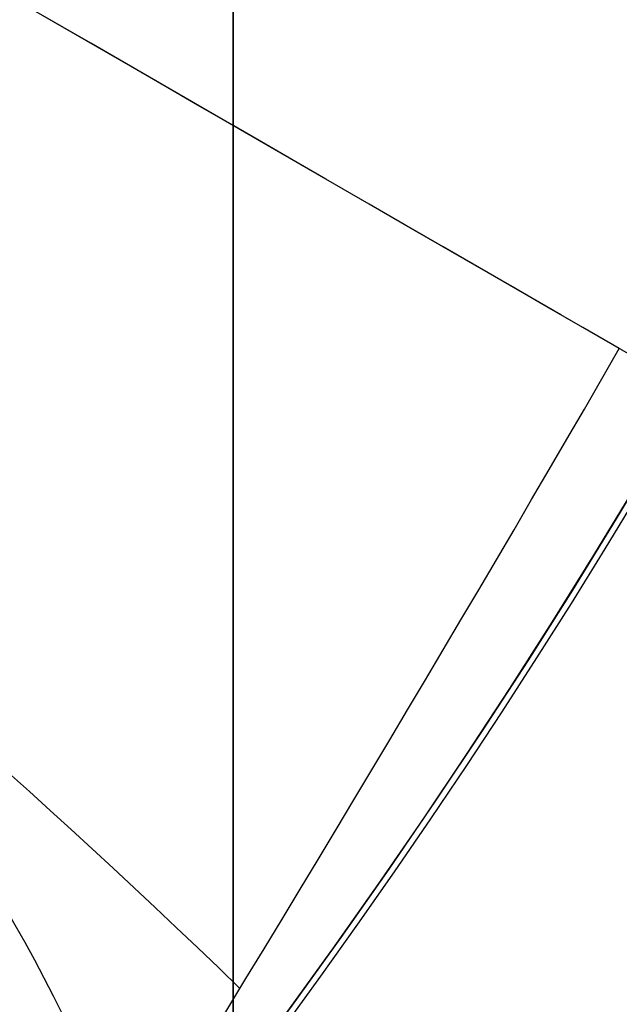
# Model space of a CAD drawing. Header units: millimetres. Extents: x -273 to 273, y -262 to 262.
# Tile 141 of 256: x 0.962 to 1.07, y -0.736 to -0.558. Entities that reach past the tile are written whole.
import ezdxf

# ---------------------------------------------------------------- set-up
doc = ezdxf.new("R2010")
doc.units = ezdxf.units.MM
doc.header["$MEASUREMENT"] = 0
doc.layers.add('Default', color=7, linetype='Continuous', true_color=0x000000)

# ---------------------------------------------------------------- blocks, each defined once
blk = doc.blocks.new('Block 01')
at = {"layer": 'Default', "color": 9, "true_color": 0xbfbfbf}
for points, knots in [([(0.9999999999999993, 0.9625595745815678, 779.189699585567), (0.9999999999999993, 1.280998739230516, 768.9222849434), (0.9999999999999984, 1.608226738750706, 758.6551502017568), (0.9999999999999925, 2.16290841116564, 741.7134129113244), (0.9999999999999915, 2.385163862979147, 735.0386403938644), (0.9999999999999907, 2.680020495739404, 726.3185048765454), (0.9999999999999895, 2.749496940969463, 724.2730361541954), (0.9999999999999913, 2.950221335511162, 718.3886082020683), (0.9999999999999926, 3.082223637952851, 714.5496747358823), (0.9999999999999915, 3.277304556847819, 708.9117359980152), (0.9999999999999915, 3.339734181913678, 707.1127082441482), (0.9999999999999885, 3.555340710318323, 700.9136911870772), (0.9999999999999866, 3.70928984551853, 696.5137288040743), (0.9999999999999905, 3.950457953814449, 689.6254209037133), (0.9999999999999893, 4.037597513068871, 687.1370725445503), (0.9999999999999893, 4.243346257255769, 681.2464907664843), (0.9999999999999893, 4.361796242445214, 677.8442516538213), (0.9999999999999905, 4.515059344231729, 673.3905213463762), (0.9999999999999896, 4.551104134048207, 672.3390726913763), (0.9999999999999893, 4.654748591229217, 669.3007794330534), (0.9999999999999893, 4.721901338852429, 667.3139195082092), (0.9999999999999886, 4.819302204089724, 664.3890582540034), (0.9999999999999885, 4.850315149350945, 663.4510824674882), (0.9999999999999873, 4.939106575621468, 660.7418510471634), (0.9999999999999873, 4.996199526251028, 658.9705727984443), (0.9999999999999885, 5.078196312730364, 656.3635239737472), (0.9999999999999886, 5.104171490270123, 655.5277872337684), (0.9999999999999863, 5.178117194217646, 653.1145003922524), (0.9999999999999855, 5.225159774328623, 651.5369216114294), (0.9999999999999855, 5.29177571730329, 649.2151569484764), (0.9999999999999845, 5.312728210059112, 648.4710108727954), (0.9999999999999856, 5.371892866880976, 646.3223061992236), (0.9999999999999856, 5.408934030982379, 644.9177149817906), (0.9999999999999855, 5.460257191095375, 642.8504632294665), (0.9999999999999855, 5.476222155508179, 642.1878448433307), (0.9999999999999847, 5.520726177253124, 640.2741157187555), (0.9999999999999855, 5.547853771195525, 639.0229716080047), (0.9999999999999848, 5.58403775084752, 637.1812211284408), (0.9999999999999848, 5.595070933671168, 636.5906540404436), (0.9999999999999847, 5.633113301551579, 634.4275768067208), (0.9999999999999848, 5.656253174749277, 632.854995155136), (0.9999999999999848, 5.683104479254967, 630.3453829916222), (0.9999999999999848, 5.690876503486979, 629.4083981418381), (0.9999999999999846, 5.704959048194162, 626.7757251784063), (0.9999999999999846, 5.705103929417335, 625.0799908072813), (0.9999999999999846, 5.686627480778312, 622.6148386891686), (0.9999999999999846, 5.678186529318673, 621.8453577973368), (0.9999999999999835, 5.64545024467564, 619.6685621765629), (0.9999999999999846, 5.613843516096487, 618.2613429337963), (0.9999999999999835, 5.547641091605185, 616.2076259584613), (0.9999999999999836, 5.523868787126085, 615.5607945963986), (0.9999999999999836, 5.446622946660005, 613.7124725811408), (0.9999999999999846, 5.385124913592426, 612.5113068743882), (0.9999999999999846, 5.275243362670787, 610.7489796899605), (0.9999999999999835, 5.237283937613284, 610.1871802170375), (0.9999999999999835, 5.118499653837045, 608.5617062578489), (0.9999999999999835, 5.029625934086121, 607.4986175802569), (0.9999999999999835, 4.881019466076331, 605.9291952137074), (0.9999999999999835, 4.83032082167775, 605.4220101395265), (0.9999999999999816, 4.673910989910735, 603.9353326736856), (0.9999999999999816, 4.560934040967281, 602.956608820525), (0.9999999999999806, 4.379236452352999, 601.5028346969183), (0.9999999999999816, 4.317553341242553, 601.0269018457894), (0.9999999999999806, 4.12857482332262, 599.6160337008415), (0.9999999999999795, 3.995433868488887, 598.6818870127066), (0.9999999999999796, 3.786684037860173, 597.287361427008), (0.9999999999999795, 3.716032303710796, 596.826235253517), (0.9999999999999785, 3.50066539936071, 595.4488499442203), (0.9999999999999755, 3.351765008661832, 594.5332490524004), (0.9999999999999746, 3.122282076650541, 593.1623081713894), (0.9999999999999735, 3.044892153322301, 592.7064300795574), (0.9999999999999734, 2.732205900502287, 590.8863798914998), (0.9999999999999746, 2.48970919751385, 589.5234549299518), (0.9999999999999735, 2.078471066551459, 587.25494673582), (0.9999999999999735, 1.91220008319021, 586.3489072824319), (0.9999999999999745, 1.410808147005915, 583.632654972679), (0.9999999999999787, 1.072868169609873, 581.822963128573), (0.9999999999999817, 0.5711502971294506, 579.1065381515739), (0.9999999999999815, 0.4046971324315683, 578.2002993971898), (0.9999999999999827, -0.09076097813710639, 575.4739079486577), (0.9999999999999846, -0.4145497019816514, 573.6527914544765), (0.9999999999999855, -0.8824460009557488, 570.9120456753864), (0.9999999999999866, -1.035911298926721, 569.9940308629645), (0.9999999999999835, -1.488219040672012, 567.219143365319), (0.9999999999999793, -1.775493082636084, 565.3603697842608), (0.9999999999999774, -2.18030329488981, 562.5551785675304), (0.9999999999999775, -2.311710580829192, 561.6107802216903), (0.9999999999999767, -2.6956154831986, 558.739862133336), (0.9999999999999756, -2.932182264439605, 556.8112103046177), (0.9999999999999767, -3.257130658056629, 553.8923683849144), (0.9999999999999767, -3.36147088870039, 552.9039599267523), (0.9999999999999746, -3.663546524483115, 549.8806416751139), (0.9999999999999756, -3.843391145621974, 547.8439591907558), (0.9999999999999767, -4.083989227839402, 544.7530731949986), (0.9999999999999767, -4.160288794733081, 543.7000679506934), (0.9999999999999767, -4.379039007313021, 540.4594946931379), (0.9999999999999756, -4.504346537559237, 538.2707934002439), (0.9999999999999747, -4.668144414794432, 534.9404097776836), (0.9999999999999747, -4.719466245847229, 533.7993364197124), (0.9999999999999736, -4.865625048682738, 530.2683522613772), (0.9999999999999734, -4.946798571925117, 527.8778965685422), (0.9999999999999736, -5.053184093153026, 524.2318923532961), (0.9999999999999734, -5.086627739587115, 522.9765634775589), (0.9999999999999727, -5.166318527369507, 519.7554249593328), (0.9999999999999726, -5.209125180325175, 517.7895314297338), (0.9999999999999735, -5.261845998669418, 515.1450833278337), (0.9999999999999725, -5.274934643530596, 514.4665890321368), (0.9999999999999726, -5.313790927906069, 512.3949672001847), (0.9999999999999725, -5.338397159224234, 511.0018180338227), (0.9999999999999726, -5.374120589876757, 508.8936473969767), (0.9999999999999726, -5.385971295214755, 508.1786381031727), (0.9999999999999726, -5.421515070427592, 505.9960504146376), (0.9999999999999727, -5.44455021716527, 504.5284613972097), (0.9999999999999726, -5.478716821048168, 502.3080902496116), (0.9999999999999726, -5.490179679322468, 501.5553131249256), (0.9999999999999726, -5.524920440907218, 499.2587152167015), (0.9999999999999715, -5.547960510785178, 497.7148908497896), (0.9999999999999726, -5.582803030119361, 495.3799789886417), (0.9999999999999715, -5.594605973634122, 494.5888914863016), (0.9999999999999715, -5.630680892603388, 492.1773672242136), (0.9999999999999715, -5.655055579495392, 490.5569319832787), (0.9999999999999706, -5.692442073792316, 488.1072702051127), (0.9999999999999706, -5.705190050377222, 487.2780396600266), (0.9999999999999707, -5.74436228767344, 484.7528019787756), (0.9999999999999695, -5.771155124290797, 483.0568005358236), (0.9999999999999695, -5.812589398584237, 480.4943105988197), (0.9999999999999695, -5.826764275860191, 479.6278145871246), (0.9999999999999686, -5.870422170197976, 476.9922073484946), (0.9999999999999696, -5.900470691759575, 475.2231054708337), (0.9999999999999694, -5.94709219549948, 472.5518411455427), (0.9999999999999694, -5.963052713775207, 471.6496680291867), (0.9999999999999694, -6.012209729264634, 468.9091680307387), (0.9999999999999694, -6.046105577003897, 467.0708536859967), (0.9999999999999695, -6.098688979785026, 464.2970022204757), (0.9999999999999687, -6.116670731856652, 463.3614517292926), (0.9999999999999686, -6.171965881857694, 460.5236705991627), (0.9999999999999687, -6.210054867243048, 458.6214550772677), (0.9999999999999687, -6.269009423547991, 455.7533387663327), (0.9999999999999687, -6.289124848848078, 454.7874225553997), (0.9999999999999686, -6.350823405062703, 451.8621084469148), (0.9999999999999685, -6.393205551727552, 449.9027274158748), (0.9999999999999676, -6.458574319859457, 446.9508051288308), (0.9999999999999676, -6.480812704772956, 445.9582472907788), (0.9999999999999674, -6.548807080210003, 442.9572863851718), (0.9999999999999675, -6.595336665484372, 440.9489008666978), (0.9999999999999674, -6.666795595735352, 437.9257695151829), (0.9999999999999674, -6.691023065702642, 436.9110070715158), (0.9999999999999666, -6.764833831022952, 433.8484250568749), (0.9999999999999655, -6.815119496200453, 431.8006224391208), (0.9999999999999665, -6.891976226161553, 428.7210187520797), (0.9999999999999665, -6.917935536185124, 427.689202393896), (0.9999999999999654, -7.023149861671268, 423.5381438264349), (0.9999999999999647, -7.103971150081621, 420.4189414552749), (0.9999999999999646, -7.241138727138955, 415.2075659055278), (0.9999999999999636, -7.296784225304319, 413.1153741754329), (0.9999999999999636, -7.437003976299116, 407.8807120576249), (0.9999999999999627, -7.522078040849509, 404.7382550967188), (0.9999999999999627, -7.635937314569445, 400.5500160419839), (0.9999999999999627, -7.664407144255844, 399.5042253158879), (0.9999999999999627, -7.749700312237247, 396.3732967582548), (0.9999999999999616, -7.806582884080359, 394.2881605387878), (0.9999999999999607, -7.891672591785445, 391.1648765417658), (0.9999999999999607, -7.919936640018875, 390.1267303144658), (0.9999999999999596, -8.004297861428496, 387.0239288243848), (0.9999999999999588, -8.060283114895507, 384.9592705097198), (0.9999999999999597, -8.14361918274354, 381.8691233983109), (0.9999999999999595, -8.171199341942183, 380.8436407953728), (0.9999999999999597, -8.253224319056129, 377.7832600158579), (0.9999999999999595, -8.307391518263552, 375.7483543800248), (0.9999999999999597, -8.387610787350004, 372.7048750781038), (0.9999999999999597, -8.414063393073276, 371.6963119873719), (0.9999999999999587, -8.492453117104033, 368.6903561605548), (0.9999999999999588, -8.54395021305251, 366.6929519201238), (0.9999999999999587, -8.619791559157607, 363.7073823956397), (0.9999999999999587, -8.644707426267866, 362.7192316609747), (0.9999999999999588, -8.718267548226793, 359.7774156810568), (0.9999999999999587, -8.766311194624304, 357.8237353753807), (0.9999999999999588, -8.836616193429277, 354.9050284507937), (0.9999999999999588, -8.859620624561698, 353.9400197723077), (0.9999999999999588, -8.927260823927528, 351.0697687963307), (0.9999999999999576, -8.971136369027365, 349.1645085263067), (0.9999999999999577, -9.034850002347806, 346.3193275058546), (0.9999999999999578, -9.055602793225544, 345.3794272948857), (0.9999999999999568, -9.116336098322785, 342.5858762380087), (0.9999999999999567, -9.155397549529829, 340.7322053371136), (0.9999999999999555, -9.21156898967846, 337.9649235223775), (0.9999999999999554, -9.229764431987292, 337.0513347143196), (0.9999999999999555, -9.282706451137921, 334.3373276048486), (0.9999999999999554, -9.31637641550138, 332.5368882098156), (0.9999999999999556, -9.364159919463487, 329.8495882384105), (0.9999999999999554, -9.379526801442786, 328.9627500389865), (0.9999999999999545, -9.423894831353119, 326.3288391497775), (0.9999999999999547, -9.451664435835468, 324.5817456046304), (0.9999999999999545, -9.490320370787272, 321.9742184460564), (0.9999999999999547, -9.502621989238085, 321.1138059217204), (0.9999999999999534, -9.53931983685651, 318.4428241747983), (0.9999999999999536, -9.562072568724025, 316.6322322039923), (0.9999999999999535, -9.59311716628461, 313.8735154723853), (0.9999999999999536, -9.60313404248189, 312.9254102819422), (0.9999999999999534, -9.630812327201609, 310.1118496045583), (0.9999999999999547, -9.646493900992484, 308.2463744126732), (0.9999999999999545, -9.665478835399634, 305.4627481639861), (0.9999999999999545, -9.671023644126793, 304.5446125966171), (0.9999999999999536, -9.689922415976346, 300.9248933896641), (0.9999999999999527, -9.697519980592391, 298.223278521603), (0.9999999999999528, -9.697964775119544, 293.7590302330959), (0.9999999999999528, -9.695019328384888, 291.9963982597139), (0.9999999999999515, -9.679547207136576, 287.6344381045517), (0.9999999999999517, -9.663126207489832, 285.0351232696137), (0.9999999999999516, -9.631127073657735, 281.5788330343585), (0.9999999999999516, -9.62236325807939, 280.7217952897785), (0.9999999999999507, -9.593669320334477, 278.1613667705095), (0.9999999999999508, -9.571257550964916, 276.4580037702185), (0.9999999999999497, -9.532633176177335, 273.9073598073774), (0.9999999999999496, -9.518965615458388, 273.0600403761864), (0.9999999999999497, -9.461142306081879, 269.6828585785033), (0.9999999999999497, -9.410324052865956, 267.1531103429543), (0.9999999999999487, -9.274660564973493, 261.2689274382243), (0.9999999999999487, -9.184113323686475, 257.9146251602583), (0.9999999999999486, -9.080691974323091, 254.5607204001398)], [-52.550842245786, -52.550842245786, -52.550842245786, -52.550842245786, -49.46913893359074, -49.46913893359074, -47.4655976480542, -47.4655976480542, -46.85160315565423, -46.85160315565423, -45.69924249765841, -45.69924249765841, -45.15920929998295, -45.15920929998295, -43.83841285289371, -43.83841285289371, -43.09145074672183, -43.09145074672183, -42.07016064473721, -42.07016064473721, -41.75454075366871, -41.75454075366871, -41.15814246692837, -41.15814246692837, -40.87659596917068, -40.87659596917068, -40.34493663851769, -40.34493663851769, -40.0940945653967, -40.0940945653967, -39.62061078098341, -39.62061078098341, -39.39727851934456, -39.39727851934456, -38.97575503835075, -38.97575503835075, -38.7769118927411, -38.7769118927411, -38.40148105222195, -38.40148105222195, -38.22428011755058, -38.22428011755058, -37.75245740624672, -37.75245740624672, -37.47135337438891, -37.47135337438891, -36.96264374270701, -36.96264374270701, -36.73178726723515, -36.73178726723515, -36.30953076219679, -36.30953076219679, -36.11535254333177, -36.11535254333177, -35.75454985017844, -35.75454985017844, -35.58562806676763, -35.58562806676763, -35.26560732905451, -35.26560732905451, -35.11269552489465, -35.11269552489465, -34.81714271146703, -34.81714271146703, -34.67317006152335, -34.67317006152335, -34.3901024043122, -34.3901024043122, -34.25015097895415, -34.25015097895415, -33.97186621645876, -33.97186621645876, -33.83314642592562, -33.83314642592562, -33.41785203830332, -33.41785203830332, -33.14150159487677, -33.14150159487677, -32.58920977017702, -32.58920977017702, -32.31279060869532, -32.31279060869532, -31.75789578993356, -31.75789578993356, -31.47867158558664, -31.47867158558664, -30.91444265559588, -30.91444265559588, -30.62839736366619, -30.62839736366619, -30.04550089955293, -30.04550089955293, -29.74733536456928, -29.74733536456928, -29.13398988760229, -29.13398988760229, -28.81726423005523, -28.81726423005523, -28.15960618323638, -28.15960618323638, -27.81694073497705, -27.81694073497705, -27.09940437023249, -27.09940437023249, -26.72267315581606, -26.72267315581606, -26.1327670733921, -26.1327670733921, -25.92918096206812, -25.92918096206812, -25.51117119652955, -25.51117119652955, -25.29663895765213, -25.29663895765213, -24.85630806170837, -24.85630806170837, -24.63044874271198, -24.63044874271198, -24.16724985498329, -24.16724985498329, -23.9298971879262, -23.9298971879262, -23.44371162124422, -23.44371162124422, -23.1949130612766, -23.1949130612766, -22.68604916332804, -22.68604916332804, -22.42606558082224, -22.42606558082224, -21.89525851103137, -21.89525851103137, -21.62456422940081, -21.62456422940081, -21.07297624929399, -21.07297624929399, -20.7922592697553, -20.7922592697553, -20.22148029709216, -20.22148029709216, -19.93164261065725, -19.93164261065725, -19.3436908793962, -19.3436908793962, -19.04584880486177, -19.04584880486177, -18.44317153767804, -18.44317153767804, -18.13865605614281, -18.13865605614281, -17.52413012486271, -17.52413012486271, -17.21448726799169, -17.21448726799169, -16.2784125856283, -16.2784125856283, -15.6505331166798, -15.6505331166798, -14.70745062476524, -14.70745062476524, -14.39359716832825, -14.39359716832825, -13.76782357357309, -13.76782357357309, -13.45626429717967, -13.45626429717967, -12.83663912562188, -12.83663912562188, -12.52888309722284, -12.52888309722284, -11.91819516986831, -11.91819516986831, -11.61552218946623, -11.61552218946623, -11.01610182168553, -11.01610182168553, -10.71956238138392, -10.71956238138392, -10.13328115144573, -10.13328115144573, -9.843696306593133, -9.843696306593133, -9.27196677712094, -9.27196677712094, -8.989928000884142, -8.989928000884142, -8.433703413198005, -8.433703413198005, -8.159572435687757, -8.159572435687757, -7.619346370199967, -7.619346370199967, -7.353254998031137, -7.353254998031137, -6.829060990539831, -6.829060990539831, -6.570910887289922, -6.570910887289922, -6.027690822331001, -6.027690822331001, -5.743243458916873, -5.743243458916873, -5.18358175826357, -5.18358175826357, -4.908136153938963, -4.908136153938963, -4.097651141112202, -4.097651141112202, -3.568861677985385, -3.568861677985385, -2.789054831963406, -2.789054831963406, -2.531930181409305, -2.531930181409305, -2.020878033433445, -2.020878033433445, -1.766649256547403, -1.766649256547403, -1.007574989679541, -1.007574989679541, -0.000925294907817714, -0.000925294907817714, -0.000925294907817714, -0.000925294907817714]), ([(0.9999999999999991, -0.2052013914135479, 771.7291281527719), (0.9999999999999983, 0.03975907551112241, 763.9344681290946), (0.9999999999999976, 0.2898410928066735, 756.1399690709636), (0.9999999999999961, 0.7635466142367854, 741.6708128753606), (0.9999999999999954, 0.9858062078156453, 734.9961111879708), (0.9999999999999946, 1.280655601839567, 726.2760610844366), (0.9999999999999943, 1.350131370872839, 724.2306072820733), (0.9999999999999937, 1.550852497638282, 718.3462274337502), (0.9999999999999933, 1.682852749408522, 714.5073271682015), (0.9999999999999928, 1.877930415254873, 708.8694455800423), (0.9999999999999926, 1.940358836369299, 707.070441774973), (0.9999999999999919, 2.1559601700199, 700.871538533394), (0.9999999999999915, 2.309905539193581, 696.4716660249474), (0.9999999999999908, 2.551066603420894, 689.5835586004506), (0.9999999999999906, 2.638202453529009, 687.0953208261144), (0.9999999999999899, 2.843937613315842, 681.2051568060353), (0.9999999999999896, 2.962378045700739, 677.8032248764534), (0.9999999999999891, 3.115628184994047, 673.3499515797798), (0.999999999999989, 3.151668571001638, 672.2986527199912), (0.9999999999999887, 3.255297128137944, 669.2608965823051), (0.9999999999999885, 3.32243878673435, 667.2744239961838), (0.9999999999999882, 3.419822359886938, 664.3501933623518), (0.9999999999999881, 3.450828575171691, 663.4124608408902), (0.9999999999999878, 3.539596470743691, 660.704074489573), (0.9999999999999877, 3.596673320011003, 658.9333980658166), (0.9999999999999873, 3.678645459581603, 656.3273161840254), (0.9999999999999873, 3.704611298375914, 655.4919445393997), (0.999999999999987, 3.778525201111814, 653.0798993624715), (0.9999999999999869, 3.825546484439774, 651.503197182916), (0.9999999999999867, 3.892130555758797, 649.1828278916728), (0.9999999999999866, 3.913071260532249, 648.4392005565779), (0.9999999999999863, 3.972196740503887, 646.2922325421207), (0.9999999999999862, 4.009212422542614, 644.8888592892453), (0.999999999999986, 4.060498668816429, 642.8235324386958), (0.9999999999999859, 4.076450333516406, 642.161620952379), (0.9999999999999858, 4.120911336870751, 640.2502285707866), (0.9999999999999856, 4.14801225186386, 639.0007143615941), (0.9999999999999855, 4.184159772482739, 637.1615244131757), (0.9999999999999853, 4.19518031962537, 636.57188790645), (0.9999999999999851, 4.233168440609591, 634.4129167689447), (0.999999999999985, 4.256278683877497, 632.8435107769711), (0.9999999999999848, 4.283098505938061, 630.3395495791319), (0.9999999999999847, 4.290862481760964, 629.4050399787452), (0.9999999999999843, 4.3049359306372, 626.7807965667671), (0.9999999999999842, 4.305114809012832, 625.0910165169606), (0.999999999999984, 4.286757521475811, 622.6353096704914), (0.9999999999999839, 4.278371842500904, 621.8693201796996), (0.9999999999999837, 4.245857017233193, 619.7039926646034), (0.9999999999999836, 4.21447517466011, 618.3047490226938), (0.9999999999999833, 4.148732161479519, 616.2634379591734), (0.9999999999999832, 4.12514340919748, 615.6210389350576), (0.9999999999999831, 4.048541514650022, 613.7866823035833), (0.999999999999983, 3.987582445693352, 612.5950460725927), (0.9999999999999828, 3.878670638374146, 610.8472161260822), (0.9999999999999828, 3.841069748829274, 610.2903893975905), (0.9999999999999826, 3.723445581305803, 608.6798807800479), (0.9999999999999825, 3.635454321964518, 607.6267784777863), (0.9999999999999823, 3.488318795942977, 606.0721949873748), (0.9999999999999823, 3.438128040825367, 605.569870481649), (0.9999999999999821, 3.283251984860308, 604.0971539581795), (0.999999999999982, 3.171363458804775, 603.1275236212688), (0.9999999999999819, 2.991376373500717, 601.6869588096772), (0.9999999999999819, 2.930246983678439, 601.2151505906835), (0.9999999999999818, 2.742844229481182, 599.8156275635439), (0.9999999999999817, 2.610761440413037, 598.8886963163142), (0.9999999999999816, 2.403598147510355, 597.5044463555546), (0.9999999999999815, 2.333431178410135, 597.0463870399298), (0.9999999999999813, 2.119379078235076, 595.6771341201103), (0.9999999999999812, 1.971324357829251, 594.7665961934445), (0.9999999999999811, 1.743064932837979, 593.402754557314), (0.9999999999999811, 1.666031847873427, 592.9489163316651), (0.999999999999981, 1.354493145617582, 591.1353137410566), (0.9999999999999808, 1.112800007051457, 589.7767941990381), (0.9999999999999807, 0.7026845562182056, 587.5143018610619), (0.9999999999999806, 0.5367179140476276, 586.6098754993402), (0.9999999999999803, 0.035694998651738, 583.8955381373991), (0.9999999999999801, -0.3021880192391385, 582.0861495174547), (0.9999999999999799, -0.8040808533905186, 579.3688656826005), (0.9999999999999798, -0.9707572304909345, 578.4614631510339), (0.9999999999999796, -1.467305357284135, 575.7292890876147), (0.9999999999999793, -1.791945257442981, 573.9035507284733), (0.9999999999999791, -2.261264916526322, 571.1548994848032), (0.999999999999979, -2.415306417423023, 570.2336020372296), (0.9999999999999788, -2.869558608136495, 567.4473514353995), (0.9999999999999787, -3.158147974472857, 565.5804883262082), (0.9999999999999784, -3.564914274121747, 562.762602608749), (0.9999999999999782, -3.697004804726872, 561.8136061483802), (0.999999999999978, -4.082972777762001, 558.9282844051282), (0.9999999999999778, -4.320842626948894, 556.9898160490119), (0.9999999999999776, -4.647599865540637, 554.0561529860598), (0.9999999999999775, -4.752521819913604, 553.0627493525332), (0.9999999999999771, -5.056228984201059, 550.0247599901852), (0.999999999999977, -5.237049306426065, 547.9783932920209), (0.9999999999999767, -5.478921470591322, 544.8733274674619), (0.9999999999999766, -5.555603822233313, 543.8158340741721), (0.9999999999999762, -5.775360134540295, 540.5628881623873), (0.999999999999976, -5.90123965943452, 538.3662981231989), (0.9999999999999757, -6.065739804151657, 535.024765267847), (0.9999999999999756, -6.117259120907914, 533.8804352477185), (0.9999999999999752, -6.263903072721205, 530.3412794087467), (0.999999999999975, -6.345337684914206, 527.9459071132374), (0.9999999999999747, -6.452022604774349, 524.2933648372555), (0.9999999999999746, -6.48554370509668, 523.036415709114), (0.9999999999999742, -6.565390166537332, 519.8121244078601), (0.999999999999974, -6.608270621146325, 517.8446980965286), (0.9999999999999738, -6.661070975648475, 515.1984166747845), (0.9999999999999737, -6.674175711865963, 514.5196220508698), (0.9999999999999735, -6.713072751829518, 512.4473730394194), (0.9999999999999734, -6.737701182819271, 511.0538969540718), (0.9999999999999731, -6.773451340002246, 508.9453584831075), (0.9999999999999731, -6.785308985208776, 508.2303083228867), (0.9999999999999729, -6.820868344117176, 506.0478120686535), (0.9999999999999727, -6.843910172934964, 504.5803553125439), (0.9999999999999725, -6.878081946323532, 502.3602769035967), (0.9999999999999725, -6.889545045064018, 501.6076602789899), (0.9999999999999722, -6.924282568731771, 499.3117057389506), (0.999999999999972, -6.947317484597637, 497.7683642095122), (0.9999999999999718, -6.98214837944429, 495.4342466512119), (0.9999999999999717, -6.993946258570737, 494.6434706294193), (0.9999999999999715, -7.030002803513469, 492.2329982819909), (0.9999999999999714, -7.054362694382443, 490.6133034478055), (0.9999999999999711, -7.091723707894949, 488.1648017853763), (0.999999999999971, -7.104462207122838, 487.3359909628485), (0.9999999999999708, -7.143603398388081, 484.8120925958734), (0.9999999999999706, -7.170373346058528, 483.1170107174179), (0.9999999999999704, -7.211770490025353, 480.5559323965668), (0.9999999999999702, -7.225932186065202, 479.689928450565), (0.99999999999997, -7.269548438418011, 477.05584621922), (0.9999999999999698, -7.299567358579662, 475.2877772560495), (0.9999999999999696, -7.346142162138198, 472.6180800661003), (0.9999999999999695, -7.362086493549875, 471.7164411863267), (0.9999999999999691, -7.411193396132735, 468.9775661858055), (0.999999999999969, -7.445054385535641, 467.1403425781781), (0.9999999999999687, -7.497583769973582, 464.3681326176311), (0.9999999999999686, -7.515547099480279, 463.4331329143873), (0.9999999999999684, -7.570786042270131, 460.5970035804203), (0.9999999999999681, -7.608836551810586, 458.6958890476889), (0.9999999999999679, -7.667732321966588, 455.8294188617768), (0.9999999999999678, -7.687827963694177, 454.8640478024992), (0.9999999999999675, -7.749466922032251, 451.9403483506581), (0.9999999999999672, -7.791808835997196, 449.9820368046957), (0.999999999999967, -7.8571169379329, 447.0317037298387), (0.9999999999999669, -7.879335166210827, 446.039665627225), (0.9999999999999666, -7.947269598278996, 443.040224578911), (0.9999999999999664, -7.993759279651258, 441.0328391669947), (0.9999999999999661, -8.065158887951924, 438.0111839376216), (0.999999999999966, -8.089366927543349, 436.996897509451), (0.9999999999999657, -8.16312078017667, 433.935686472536), (0.9999999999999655, -8.213369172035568, 431.8887788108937), (0.9999999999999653, -8.29017147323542, 428.8104846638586), (0.9999999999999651, -8.316113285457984, 427.779082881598), (0.9999999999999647, -8.421262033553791, 423.6295282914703), (0.9999999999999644, -8.502036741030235, 420.5114153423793), (0.9999999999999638, -8.639134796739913, 415.301706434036), (0.9999999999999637, -8.694756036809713, 413.2100918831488), (0.9999999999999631, -8.834924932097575, 407.9766352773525), (0.9999999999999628, -8.919974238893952, 404.8348066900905), (0.9999999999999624, -9.033806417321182, 400.6473439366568), (0.9999999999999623, -9.062271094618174, 399.6017010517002), (0.999999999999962, -9.147552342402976, 396.4711265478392), (0.9999999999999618, -9.204429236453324, 394.3861965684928), (0.9999999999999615, -9.289513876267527, 391.2631780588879), (0.9999999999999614, -9.31777740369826, 390.2250910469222), (0.999999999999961, -9.402140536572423, 387.1223808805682), (0.9999999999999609, -9.458129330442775, 385.0577547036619), (0.9999999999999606, -9.541474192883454, 381.9676132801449), (0.9999999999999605, -9.569058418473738, 380.9421041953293), (0.9999999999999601, -9.651098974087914, 377.8815598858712), (0.9999999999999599, -9.705278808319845, 375.8465172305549), (0.9999999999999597, -9.785520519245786, 372.8027908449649), (0.9999999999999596, -9.811981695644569, 371.7941176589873), (0.9999999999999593, -9.890400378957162, 368.7877490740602), (0.999999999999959, -9.941918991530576, 366.7900421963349), (0.9999999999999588, -10.0177960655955, 363.8039778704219), (0.9999999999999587, -10.04272487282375, 362.8156349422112), (0.9999999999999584, -10.11632688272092, 359.8731611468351), (0.9999999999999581, -10.16440059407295, 357.9190152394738), (0.9999999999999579, -10.23475404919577, 354.9995696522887), (0.9999999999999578, -10.25777558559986, 354.034287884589), (0.9999999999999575, -10.32546992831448, 351.163137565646), (0.9999999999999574, -10.36938359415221, 349.2572510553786), (0.999999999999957, -10.433157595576, 346.4110910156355), (0.9999999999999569, -10.45393136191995, 345.4708380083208), (0.9999999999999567, -10.51473010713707, 342.6761499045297), (0.9999999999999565, -10.55383703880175, 340.8216947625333), (0.9999999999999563, -10.61007961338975, 338.0531977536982), (0.9999999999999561, -10.62829949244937, 337.1391779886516), (0.9999999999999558, -10.68131693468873, 334.4238014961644), (0.9999999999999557, -10.71503879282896, 332.6224236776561), (0.9999999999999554, -10.762902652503, 329.9336785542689), (0.9999999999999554, -10.7782968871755, 329.0463336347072), (0.999999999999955, -10.8227485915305, 326.410829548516), (0.9999999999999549, -10.85057526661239, 324.6626495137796), (0.9999999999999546, -10.88931877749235, 322.0534572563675), (0.9999999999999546, -10.90164996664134, 321.1924661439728), (0.9999999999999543, -10.93844127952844, 318.5196234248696), (0.9999999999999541, -10.96125860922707, 316.7077490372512), (0.9999999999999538, -10.99240361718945, 313.9470411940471), (0.9999999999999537, -11.00245550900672, 312.9982273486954), (0.9999999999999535, -11.03023938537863, 310.1824642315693), (0.9999999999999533, -11.04599193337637, 308.3154951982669), (0.9999999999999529, -11.0650839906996, 305.5295941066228), (0.9999999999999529, -11.07066441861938, 304.6106776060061), (0.9999999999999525, -11.08970462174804, 300.9877286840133), (0.9999999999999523, -11.09740779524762, 298.2836648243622), (0.9999999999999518, -11.09802542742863, 293.8152786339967), (0.9999999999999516, -11.09514746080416, 292.0509579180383), (0.9999999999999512, -11.07983907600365, 287.6847548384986), (0.9999999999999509, -11.06351255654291, 285.0828856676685), (0.9999999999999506, -11.03163321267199, 281.6231920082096), (0.9999999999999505, -11.02289856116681, 280.7653054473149), (0.9999999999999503, -10.99429016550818, 278.2023441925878), (0.99999999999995, -10.97193319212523, 276.4972971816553), (0.9999999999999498, -10.9333871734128, 273.9441370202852), (0.9999999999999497, -10.91974508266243, 273.0959854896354), (0.9999999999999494, -10.86202136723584, 269.7155293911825), (0.9999999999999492, -10.81127225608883, 267.1833387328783), (0.9999999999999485, -10.67568597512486, 261.2905291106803), (0.9999999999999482, -10.58511832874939, 257.9300429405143), (0.9999999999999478, -10.48135596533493, 254.5607203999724)], [0.742078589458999, 0.742078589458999, 0.742078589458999, 0.742078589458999, 3.081672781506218, 3.081672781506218, 5.085228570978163, 5.085228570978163, 5.699229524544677, 5.699229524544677, 6.851600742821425, 6.851600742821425, 7.391636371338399, 7.391636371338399, 8.712429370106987, 8.712429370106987, 9.459371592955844, 9.459371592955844, 10.48058769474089, 10.48058769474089, 10.79616825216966, 10.79616825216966, 11.39246091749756, 11.39246091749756, 11.6739394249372, 11.6739394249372, 12.20542761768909, 12.20542761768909, 12.45616459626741, 12.45616459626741, 12.92939376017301, 12.92939376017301, 13.15257433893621, 13.15257433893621, 13.57373986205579, 13.57373986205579, 13.77237444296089, 13.77237444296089, 14.14732293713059, 14.14732293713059, 14.32424782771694, 14.32424782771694, 14.79512620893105, 14.79512620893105, 15.07549266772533, 15.07549266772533, 15.5824250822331, 15.5824250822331, 15.81223812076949, 15.81223812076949, 16.2321086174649, 16.2321086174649, 16.42495946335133, 16.42495946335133, 16.78290532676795, 16.78290532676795, 16.95033443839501, 16.95033443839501, 17.2673534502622, 17.2673534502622, 17.41880188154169, 17.41880188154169, 17.71161253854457, 17.71161253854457, 17.85433926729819, 17.85433926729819, 18.13522422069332, 18.13522422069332, 18.27424665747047, 18.27424665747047, 18.55099645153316, 18.55099645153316, 18.68909745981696, 18.68909745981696, 19.10305581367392, 19.10305581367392, 19.37891870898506, 19.37891870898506, 19.93112780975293, 19.93112780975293, 20.20790738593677, 20.20790738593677, 20.76422196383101, 20.76422196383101, 21.04445097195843, 21.04445097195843, 21.61114858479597, 21.61114858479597, 21.89859350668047, 21.89859350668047, 22.48447090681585, 22.48447090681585, 22.78415035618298, 22.78415035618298, 23.40042640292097, 23.40042640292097, 23.71850893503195, 23.71850893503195, 24.37855119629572, 24.37855119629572, 24.72220143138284, 24.72220143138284, 25.44122734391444, 25.44122734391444, 25.81845179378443, 25.81845179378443, 26.40882859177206, 26.40882859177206, 26.61250850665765, 26.61250850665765, 27.03062390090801, 27.03062390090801, 27.24517225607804, 27.24517225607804, 27.6854713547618, 27.6854713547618, 27.91128655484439, 27.91128655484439, 28.37434883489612, 28.37434883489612, 28.61161227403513, 28.61161227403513, 29.09758433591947, 29.09758433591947, 29.34626138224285, 29.34626138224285, 29.85485839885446, 29.85485839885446, 30.11469894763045, 30.11469894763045, 30.64520548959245, 30.64520548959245, 30.91574426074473, 30.91574426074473, 31.46701470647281, 31.46701470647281, 31.74757137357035, 31.74757137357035, 32.31803005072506, 32.31803005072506, 32.60770926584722, 32.60770926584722, 33.19535043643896, 33.19535043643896, 33.49304179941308, 33.49304179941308, 34.09542957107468, 34.09542957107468, 34.39980757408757, 34.39980757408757, 35.01407576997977, 35.01407576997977, 35.32359967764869, 35.32359967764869, 36.2593639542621, 36.2593639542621, 36.88708132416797, 36.88708132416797, 37.82999197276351, 37.82999197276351, 38.14380664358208, 38.14380664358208, 38.76952949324, 38.76952949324, 39.08107655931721, 39.08107655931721, 39.70070316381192, 39.70070316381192, 40.00847265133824, 40.00847265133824, 40.61921265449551, 40.61921265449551, 40.92192411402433, 40.92192411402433, 41.52144609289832, 41.52144609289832, 41.81804855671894, 41.81804855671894, 42.40448009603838, 42.40448009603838, 42.69415212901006, 42.69415212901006, 43.26607993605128, 43.26607993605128, 43.54822969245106, 43.54822969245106, 44.10469970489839, 44.10469970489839, 44.37896497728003, 44.37896497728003, 44.9194824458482, 44.9194824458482, 45.18573069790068, 45.18573069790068, 45.71026023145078, 45.71026023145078, 45.96858862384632, 45.96858862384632, 46.5122033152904, 46.5122033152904, 46.7968684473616, 46.7968684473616, 47.3569884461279, 47.3569884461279, 47.63267330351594, 47.63267330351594, 48.44390755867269, 48.44390755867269, 48.9732130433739, 48.9732130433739, 49.75379990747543, 49.75379990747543, 50.01118368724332, 50.01118368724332, 50.52274989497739, 50.52274989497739, 50.77723268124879, 50.77723268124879, 51.53705264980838, 51.53705264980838, 52.5455749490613, 52.5455749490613, 52.5455749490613, 52.5455749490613]), ([(0.6999999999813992, 0.5715021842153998, 588.472591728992), (0.7785398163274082, 0.5715021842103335, 588.4725917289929), (0.9347174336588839, 0.6357379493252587, 588.460947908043), (0.9999999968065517, 0.7894112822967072, 588.4330920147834), (0.9999999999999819, 0.8666917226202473, 588.4190836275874)], [-3.943484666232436e-11, -3.943484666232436e-11, -3.943484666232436e-11, -3.943484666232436e-11, 0.5, 0.9999999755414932, 0.9999999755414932, 0.9999999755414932, 0.9999999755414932])]:
    blk.add_open_spline(points, degree=3, knots=knots, dxfattribs=at)
blk.add_open_spline([(1, -0.4367668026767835, 779.1463001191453), (0.9999999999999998, 0.2628963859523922, 779.1679998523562), (0.9999999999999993, 0.9625595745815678, 779.189699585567)], degree=2, dxfattribs=at)

msp = doc.modelspace()

# ---------------------------------------------------------------- linework, layer by layer
at = {"layer": 'Default', "color": 9, "true_color": 0xbfbfbf}
for centre, radius in [((2.48689957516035e-13, 4.67546815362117e-14, -579.6680000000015), 16), ((1.76744971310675e-13, 1.17676755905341e-15, -67.067876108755), 3.5), ((1.502247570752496e-14, 1.572370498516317e-15, -65.41749310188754), 3.5), ((1.766383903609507e-13, 3.113232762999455e-15, -62.66787610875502), 3), ((1.76717114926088e-13, 1.682889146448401e-15, -65.91787610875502), 2.625), ((2.48689957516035e-13, 4.217312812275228e-14, -582.5224783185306), 2.552031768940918), ((2.581645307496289e-14, 3.38909400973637e-15, -61.26787610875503), 2.4585), ((2.486899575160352e-13, 4.553261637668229e-14, -580.4293920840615), 2), ((2.77542757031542e-13, 3.047517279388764e-14, -558.4680000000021), 1.85), ((1.767849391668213e-13, 4.505931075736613e-16, -68.71787610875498), 1.25), ((1.768200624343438e-13, -1.875601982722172e-16, -70.16787610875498), 1.05), ((2.761611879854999e-13, 3.545958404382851e-14, -555.668000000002), 0.9999999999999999)]:
    msp.add_circle(centre, radius, dxfattribs=at)
for centre, radius, start, end in [((-3.8628076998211e-14, 1.277357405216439e-14, -22), 100.85, 0.002522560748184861, 270), ((-3.8628076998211e-14, 1.277357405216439e-14, -22), 100.05, 0.00252256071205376, 270), ((2.486899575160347e-13, 4.820173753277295e-14, -579.1680000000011), 15.99999999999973, 269.9999999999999, 89.99999999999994), ((2.48689957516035e-13, 4.464902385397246e-14, -580.168000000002), 16, 270, 89.99999999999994), ((2.486899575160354e-13, 7.48470901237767e-14, -578.6680000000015), 15.49999999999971, 269.9999999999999, 89.9999999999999), ((2.486899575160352e-13, 9.565976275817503e-15, -603.1680000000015), 7.499999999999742, 269.9999999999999, 89.99999999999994), ((2.486899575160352e-13, 4.598129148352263e-14, -580.1680000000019), 7.500000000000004, 270, 89.99999999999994), ((2.48689957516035e-13, 7.789619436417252e-15, -603.668000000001), 6.999999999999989, 269.9999999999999, 89.9999999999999), ((2.48689957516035e-13, 7.345530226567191e-15, -603.6680000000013), 4.458500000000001, 270, 89.99999999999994), ((2.486344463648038e-13, 1.275439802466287e-14, -583.6680000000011), 4.45849999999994, 277.9224263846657, 89.9999999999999), ((2.448644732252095e-14, 7.79312288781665e-15, -62.8678761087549), 4.449999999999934, 59.47667614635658, 239.4766761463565), ((2.185933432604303e-14, -9.758911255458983e-15, -59.66787610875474), 4.450000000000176, 59.47667614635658, 239.4766761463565), ((2.410389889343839e-14, 7.796626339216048e-15, -62.8678761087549), 4.449999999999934, 239.4766761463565, 59.47667614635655), ((2.080400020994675e-14, -9.18803421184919e-15, -59.66787610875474), 4.450000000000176, 239.4766761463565, 59.47667614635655), ((2.142905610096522e-14, 2.873867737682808e-15, -62.86787610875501), 2.999765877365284, 329.4766761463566, 149.4766761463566), ((2.997251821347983e-14, 4.076401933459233e-15, -59.66787610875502), 2.999765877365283, 329.4766761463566, 149.4766761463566), ((2.197891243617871e-14, 2.744134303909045e-15, -62.55537610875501), 2.458500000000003, 329.4766761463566, 149.4766761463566), ((2.974346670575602e-14, 3.422327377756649e-15, -59.98037610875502), 2.458500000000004, 329.4766761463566, 149.4766761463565), ((2.48689957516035e-13, 4.265062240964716e-14, -582.190784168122), 2.000000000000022, 269.9999999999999, 89.99999999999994), ((2.486899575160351e-13, 4.775764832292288e-14, -578.668000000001), 2, 270, 89.99999999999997), ((2.779998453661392e-13, 3.330913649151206e-14, -556.168000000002), 1.85, 280.2817592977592, 90.00000000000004), ((2.791100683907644e-13, 2.676055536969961e-14, -560.768000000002), 1.850000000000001, 280.2817592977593, 90.00000000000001), ((2.097795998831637e-14, 2.441837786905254e-15, -62.86787610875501), 2.999765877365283, 149.4766761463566, 329.4766761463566), ((2.978805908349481e-14, 4.140150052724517e-15, -59.66787610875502), 2.999765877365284, 149.4766761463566, 329.4766761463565), ((0.0009480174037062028, 0.0009537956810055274, -69.96787610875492), 1.250951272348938, 270.0435534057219, 180.2176346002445), ((1.764144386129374e-13, 1.572370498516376e-15, -66.16787610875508), 3.5, 270, 0.1740811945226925), ((1.77191594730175e-13, 1.350325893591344e-15, -65.66787610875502), 3, 270, 0.1740811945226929), ((1.767475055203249e-13, 1.322971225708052e-14, -59.66787610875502), 3.000000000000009, 270, 0.1740811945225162), ((1.771916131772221e-13, 4.653239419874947e-15, -59.16787610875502), 2.500000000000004, 180.1740811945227, 0.1740811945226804), ((1.767475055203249e-13, 2.127482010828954e-15, -66.16787610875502), 2.625, 270, 0.1740811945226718), ((1.775246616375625e-13, 1.017258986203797e-15, -65.66787610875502), 2.624999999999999, 270, 0.1740811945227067), ((1.773026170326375e-13, -3.150086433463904e-16, -70.16787610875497), 1.05, 270.1740811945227, 0.1740811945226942), ((4.085620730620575e-14, 1.572370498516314e-15, -66.16787610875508), 3.499999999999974, 179.9999999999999, 359.9999999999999), ((3.97459842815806e-14, 1.572370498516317e-15, -64.66711009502), 3.499999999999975, 179.9999999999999, 0), ((2.417510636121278e-14, 2.23850431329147e-15, -62.55537610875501), 2.458500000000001, 180, 329.4766761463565), ((3.147482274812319e-14, 2.793615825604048e-15, -59.98037610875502), 2.458500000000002, 180, 329.4766761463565), ((2.757793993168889e-13, 3.547390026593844e-14, -556.168000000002), 1, 180, 2.544443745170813e-14), ((2.763900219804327e-13, 3.544526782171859e-14, -555.168000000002), 1, 180, 3.61587203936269e-28), ((-4.973799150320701e-14, 5.797170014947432e-14, -44), 100.85, 270, 359.9999999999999), ((-3.907985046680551e-14, 3.310270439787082e-14), 100.85, 270, 4.293462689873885e-15), ((-7.105427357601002e-14, 5.086627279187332e-14), 100.05, 270, 359.9999999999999), ((-8.526512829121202e-14, 7.928798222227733e-14, -44), 100.0500000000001, 270, 359.9999999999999), ((-3.8628076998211e-14, 1.277357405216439e-14, -22), 100.85, 270, 1.052506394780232e-14), ((-3.8628076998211e-14, 1.277357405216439e-14, -22), 100.05, 270, 1.052506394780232e-14), ((1.777467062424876e-13, -1.980343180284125e-15, -67.96787610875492), 3.499999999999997, 270, 358.1273680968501), ((1.768585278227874e-13, 2.016459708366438e-15, -67.96787610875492), 1.250000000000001, 270, 354.4349107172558)]:
    msp.add_arc(centre, radius, start, end, dxfattribs=at)
at = {"layer": 'Default', "color": 9, "true_color": 0xbfbfbf, "extrusion": (0.8102067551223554, -0.4677730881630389, 0.3532044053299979)}
msp.add_arc((-1.474351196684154e-11, -746.5529519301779, -281.2871824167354), 1.999999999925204, 258.4741239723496, 270.000000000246, dxfattribs=at)
at = {"layer": 'Default', "color": 9, "true_color": 0xbfbfbf}
for points, weights, knots in [([(-112.052876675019, 3.686125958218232e-13, -41.67126407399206), (-112.052876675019, -112.052876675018, -41.67126407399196), (-3.551012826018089e-13, -112.052876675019, -41.67126407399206), (112.052876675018, -112.052876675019, -41.67126407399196), (112.052876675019, -3.848246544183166e-13, -41.67126407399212), (112.052876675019, 112.0528766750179, -41.671264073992), (3.859245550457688e-13, 112.052876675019, -41.67126407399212)], [1, 0.7071067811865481, 1, 0.7071067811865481, 1, 0.7071067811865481, 1], [-528.0367412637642, -528.0367412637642, -528.0367412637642, -352.0244941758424, -352.0244941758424, -176.0122470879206, -176.0122470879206, 0, 0, 0]), ([(3.733584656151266e-13, 108.255644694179, -41.67126407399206), (108.255644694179, 108.255644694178, -41.67126407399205), (108.255644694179, -3.295794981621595e-13, -41.67126407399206), (108.255644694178, -108.255644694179, -41.67126407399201), (-3.424886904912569e-13, -108.255644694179, -41.67126407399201), (-108.255644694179, -108.255644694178, -41.67126407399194), (-108.255644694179, 3.561743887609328e-13, -41.67126407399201)], [1, 0.7071067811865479, 1, 0.7071067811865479, 1, 0.7071067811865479, 1], [0, 0, 0, 170.0475690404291, 170.0475690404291, 340.0951380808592, 340.0951380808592, 510.1427071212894, 510.1427071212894, 510.1427071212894]), ([(2.109977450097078e-13, 58.94401797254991, -59.09351528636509), (58.94401797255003, 58.94401797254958, -59.09351528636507), (58.94401797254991, -1.942115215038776e-13, -59.09351528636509), (58.94401797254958, -58.94401797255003, -59.09351528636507), (-1.805700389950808e-13, -58.94401797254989, -59.09351528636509), (-58.94401797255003, -58.94401797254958, -59.09351528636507), (-58.9440179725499, 1.973562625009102e-13, -59.09351528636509), (-58.94401797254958, 58.94401797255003, -59.09351528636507), (2.109977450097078e-13, 58.94401797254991, -59.09351528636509)], [0.9909948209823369, 0.7007391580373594, 0.9909948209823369, 0.7007391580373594, 0.9909948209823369, 0.7007391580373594, 0.9909948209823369, 0.7007391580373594, 0.9909948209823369], [0, 0, 0, 224.1057533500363, 224.1057533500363, 448.211506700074, 448.211506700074, 672.3172600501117, 672.3172600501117, 896.423013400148, 896.423013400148, 896.423013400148]), ([(2.044550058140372e-13, 56.93896143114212, -58.00311703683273), (56.93896143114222, 56.93896143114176, -58.00311703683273), (56.93896143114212, -1.875516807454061e-13, -58.00311703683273), (56.93896143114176, -56.9389614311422, -58.00311703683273), (-1.737930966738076e-13, -56.9389614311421, -58.00311703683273), (-56.93896143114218, -56.93896143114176, -58.00311703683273), (-56.93896143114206, 1.906964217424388e-13, -58.00311703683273), (-56.93896143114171, 56.93896143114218, -58.00311703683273), (2.044550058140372e-13, 56.93896143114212, -58.00311703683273)], [0.9915545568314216, 0.70113495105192, 0.9915545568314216, 0.70113495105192, 0.9915545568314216, 0.70113495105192, 0.9915545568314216, 0.70113495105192, 0.9915545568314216], [0, 0, 0, 216.5112893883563, 216.5112893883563, 433.0225787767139, 433.0225787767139, 649.5338681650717, 649.5338681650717, 866.045157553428, 866.045157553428, 866.045157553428])]:
    msp.add_rational_spline(points, weights, degree=2, knots=knots, dxfattribs=at)
for points, degree in [([(86.75500000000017, -50.08802260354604, -756.8932544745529), (43.37750000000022, -25.04401130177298, -775.8033956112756), (2.700062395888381e-13, 7.615262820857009e-14, -794.7135367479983)], 2), ([(1.069586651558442, -0.6175261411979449, -799.6577239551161), (0.7883885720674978, -0.4551763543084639, -799.780310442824), (0.4642434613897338, -0.2680310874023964, -799.8480742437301), (0.1860907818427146, -0.1074395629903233, -799.87927855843), (0.06324955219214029, -0.03651714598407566, -799.882645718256), (2.54283500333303e-13, -1.722103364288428e-14, -799.882645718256)], 3), ([(0.1164227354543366, -0.2016500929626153, -799.87493477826), (0.1700328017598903, -0.2288522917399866, -799.871635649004), (0.2833446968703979, -0.2871781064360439, -799.8622581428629), (0.5541353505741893, -0.4475444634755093, -799.8192555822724), (0.837489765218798, -0.5741950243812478, -799.7409680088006), (1.001207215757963, -0.7327877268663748, -799.653518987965)], 3)]:
    msp.add_open_spline(points, degree=degree, dxfattribs=at)

# ---------------------------------------------------------------- block references
at = {"layer": 'Default', "color": 9, "true_color": 0xbfbfbf, "extrusion": (0, 0, -1), "rotation": 180}
msp.add_blockref('Block 01', (0, 8.233708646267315e-15, -200), dxfattribs=at)

doc.saveas('drawing.dxf')
